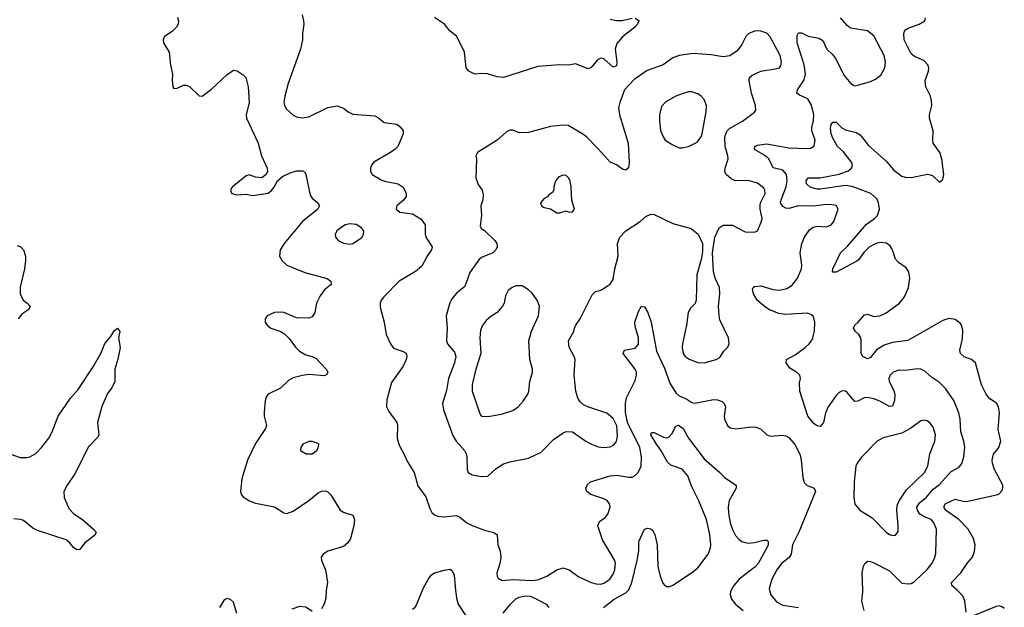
# Model space of a CAD drawing. Header units: inches. Extents: x 1649636 to 1815363, y 506543 to 641975.
# Tile 75 of 256: x 1701887 to 1708163, y 539891 to 543638. Entities that reach past the tile are written whole.
import ezdxf

# ---------------------------------------------------------------- set-up
doc = ezdxf.new("R2010")
doc.units = ezdxf.units.IN
doc.header["$MEASUREMENT"] = 0
doc.layers.add('B7503', color=7, linetype='Continuous')
doc.layers.add('B7504', color=7, linetype='Continuous')

msp = doc.modelspace()

# ---------------------------------------------------------------- linework, layer by layer
at = {"layer": 'B7503', "color": 5}
for points, elevation in [([(1703839.3, 540000), (1703837.6, 539950), (1703826.7, 539910), (1703810, 539882)], 420), ([(1704390, 539879.5), (1704407.3, 539892.7), (1704418.9, 539910), (1704455.1, 540000)], 420), ([(1704665.1, 540000), (1704670.2, 539950), (1704682.4, 539910), (1704734.7, 539830)], 420), ([(1705608.9, 539890), (1705676.5, 539943.5), (1705750, 539982.4), (1705767.2, 540000)], 420), ([(1706422.6, 540000), (1706417.1, 539990), (1706415, 539970), (1706423, 539943), (1706450, 539910.2), (1706498.9, 539870)], 420), ([(1706666.5, 540000), (1706673.7, 539970), (1706710, 539924.9), (1706750, 539904.4), (1706850.6, 539890)], 440), ([(1707269.7, 539869.7), (1707254.7, 539930), (1707260.7, 539990), (1707260.4, 540000)], 440), ([(1707919.5, 539859.5), (1707911.1, 539930), (1707899.5, 539959.5), (1707873.6, 539990), (1707862.2, 540000)], 420), ([(1703271.2, 539851.2), (1703250, 539924), (1703230, 539940.9), (1703210, 539946), (1703190, 539938), (1703160.5, 539890)], 420), ([(1704967.5, 539852.5), (1705015.3, 539910), (1705050, 539943.9), (1705070, 539955.4), (1705110, 539964), (1705140.8, 539960.8), (1705170.3, 539950), (1705241.6, 539910), (1705260.3, 539890)], 420), ([(1703750, 539863.6), (1703711.5, 539891.5), (1703670, 539896), (1703620.3, 539879.7)], 420), ([(1708162.7, 539882.7), (1708150, 539893.3), (1708130, 539900.5), (1708110, 539896.9), (1707970, 539838.4)], 420)]:
    msp.add_lwpolyline(points, dxfattribs=dict(at, elevation=elevation))
at = {"layer": 'B7504', "color": 5}
for points, elevation in [([(1702893.4, 543653.4), (1702898.4, 543630), (1702895.8, 543610), (1702886, 543590), (1702858, 543562), (1702810.5, 543530), (1702801.3, 543510), (1702803.7, 543490), (1702839.5, 543430), (1702847.7, 543347.8), (1702861.6, 543290), (1702859.1, 543250), (1702862.8, 543210), (1702870, 543198), (1702890, 543201), (1702930, 543221), (1702950, 543221), (1702970, 543211.3), (1703030, 543151.3), (1703050, 543150.8), (1703110, 543194.9), (1703210, 543288.4), (1703250, 543316.3), (1703272.5, 543312.5), (1703310, 543286.8), (1703328.2, 543268.2), (1703343.1, 543210), (1703348.8, 543110), (1703330.3, 543030), (1703332, 543010), (1703406.7, 542850), (1703428.9, 542768.9), (1703464, 542690), (1703466, 542670), (1703458, 542650), (1703430, 542628.7), (1703390, 542633.2), (1703350, 542649.3), (1703330, 542642.7), (1703240.5, 542570), (1703230.7, 542550), (1703238.8, 542530), (1703270, 542520.3), (1703330, 542526), (1703370, 542517.1), (1703470, 542531), (1703490, 542546), (1703509, 542570), (1703529, 542610), (1703561.7, 542638.3), (1703610, 542661.6), (1703650, 542674.4), (1703690, 542674), (1703704.5, 542664.5), (1703710.5, 542650.5), (1703738.8, 542518.8), (1703750, 542500.4), (1703786, 542470), (1703797.1, 542450), (1703786.7, 542430), (1703689.5, 542350.5), (1703573.4, 542210), (1703547.2, 542170), (1703542.4, 542130), (1703559.5, 542099.5), (1703590, 542072.7), (1703704.7, 542024.7), (1703847.3, 541987.3), (1703870.5, 541970), (1703872.7, 541950), (1703830, 541915.1), (1703802.6, 541877.4), (1703778.2, 541830), (1703767.7, 541770), (1703750, 541742.4), (1703730, 541734.3), (1703650, 541737.6), (1703570, 541769.7), (1703550, 541773.1), (1703510, 541770.9), (1703463, 541750), (1703450.4, 541730), (1703450.4, 541710), (1703463, 541690), (1703487.3, 541670), (1703550.3, 541650.4), (1703575.3, 541635.3), (1703605.1, 541605.1), (1703643.8, 541550), (1703670, 541524.4), (1703710, 541500.4), (1703750.3, 541490.3), (1703776.5, 541476.5), (1703840.7, 541410), (1703850.7, 541389.3), (1703844, 541376), (1703830, 541367.6), (1703730, 541374.7), (1703690.3, 541369.7), (1703630, 541353.7), (1703601.7, 541338.3), (1703550, 541288.3), (1703470, 541249.2), (1703458, 541230), (1703451.9, 541208.1), (1703444.9, 541135), (1703443.9, 541110), (1703459.6, 541050), (1703454.3, 541030), (1703390, 540934.7), (1703339.6, 540830), (1703302, 540710), (1703294, 540630), (1703298.8, 540610), (1703310, 540596), (1703350.4, 540570.4), (1703390, 540555.5), (1703510, 540530.4), (1703570, 540493.4), (1703590, 540488), (1703630, 540503.1), (1703729.1, 540570.9), (1703790, 540621.3), (1703810, 540630.3), (1703833.3, 540633.3), (1703850, 540627.7), (1703870, 540607.3), (1703930.3, 540510.4), (1703950, 540498), (1704010, 540478.8), (1704020.3, 540450), (1704015.9, 540410), (1703996.1, 540330), (1703977.4, 540302.6), (1703950, 540278), (1703850, 540249.8), (1703820.9, 540230), (1703809.1, 540210), (1703810.3, 540190), (1703836.4, 540130), (1703848, 540050), (1703839.3, 540000.7), (1703839.3, 540000)], 420), ([(1703688.1, 543668.1), (1703696.3, 543630), (1703698, 543610), (1703688.4, 543550), (1703688.2, 543510), (1703675.5, 543450), (1703596.9, 543230), (1703576.5, 543150), (1703570.4, 543110), (1703573.7, 543093.7), (1703585.5, 543070), (1703630, 543028.7), (1703650, 543018), (1703687.8, 543012.2), (1703730, 543018.4), (1703850, 543076.9), (1703910, 543088), (1703950, 543073.4), (1703981, 543050), (1704010, 543036.3), (1704150, 543024.4), (1704172.9, 543012.9), (1704210, 542983), (1704290.7, 542970.7), (1704313.2, 542953.2), (1704330.8, 542930), (1704331, 542910), (1704296.3, 542830), (1704278, 542810), (1704250.6, 542790), (1704144.9, 542730), (1704128.4, 542710), (1704122, 542690), (1704123.7, 542670), (1704133.4, 542650), (1704190, 542617), (1704211.5, 542608.5), (1704298, 542590), (1704330.7, 542570), (1704350.8, 542530), (1704351, 542510), (1704333.4, 542486.6), (1704291.3, 542450), (1704286, 542430), (1704310, 542411.3), (1704390, 542398.8), (1704445.8, 542365.8), (1704470.4, 542330.4), (1704470.3, 542270), (1704474.9, 542250), (1704515.5, 542190), (1704510.6, 542170), (1704485.5, 542134.5), (1704450, 542066.9), (1704410, 542032.1), (1704305.2, 541970), (1704206.9, 541870), (1704191.4, 541850), (1704183.9, 541830), (1704184.2, 541804.2), (1704210.6, 541709.4), (1704223, 541630), (1704250.3, 541570.3), (1704270, 541543.8), (1704330, 541522.4), (1704350, 541510.5), (1704354.6, 541490), (1704350.2, 541470), (1704331, 541429), (1704255.6, 541324.4), (1704226.9, 541213.1), (1704225.7, 541170), (1704238.5, 541138.5), (1704290.3, 541070), (1704295.3, 541050), (1704292.2, 540970), (1704305.1, 540925.1), (1704336, 540870), (1704358.2, 540818.2), (1704400.4, 540750), (1704425.1, 540665.1), (1704474.7, 540594.7), (1704500.7, 540520.7), (1704514.4, 540494.4), (1704530, 540480.7), (1704552.4, 540472.4), (1704590, 540468.7), (1704670, 540476), (1704690, 540467.2), (1704737.6, 540430), (1704771.4, 540411.4), (1704850, 540381.8), (1704907.9, 540367.9), (1704930, 540353), (1704934.6, 540290), (1704949.1, 540249.1), (1704953.6, 540210), (1704946.9, 540170), (1704928.4, 540108.4), (1704930.6, 540090), (1704937.5, 540077.5), (1704962, 540062), (1705032.5, 540067.5), (1705150, 540061.4), (1705190, 540065.9), (1705246.3, 540090), (1705310, 540129.2), (1705350, 540141.8), (1705389.3, 540129.3), (1705450, 540084.4), (1705530, 540048.5), (1705560.2, 540040.3), (1705590, 540038.9), (1705610, 540044.4), (1705648, 540070), (1705670, 540101.6), (1705679.3, 540130), (1705683.9, 540170), (1705680.4, 540190), (1705600.9, 540320.9), (1705572.6, 540410), (1705582.8, 540437.2), (1705617.5, 540462.5), (1705635.3, 540484.7), (1705649.8, 540530), (1705645.7, 540550), (1705630.8, 540570.8), (1705610, 540581.8), (1705527.3, 540610), (1705501.6, 540630), (1705495.6, 540650), (1705506.9, 540673.1), (1705526, 540690), (1705650, 540728.4), (1705693.3, 540733.3), (1705770, 540720.2), (1705790, 540721.5), (1705810, 540730.3), (1705829.7, 540750), (1705848.6, 540790), (1705849.9, 540850), (1705838.8, 540910), (1705761.4, 541070), (1705747.6, 541132.4), (1705748.4, 541191.6), (1705754, 541226), (1705810, 541336), (1705818.7, 541370), (1705817.4, 541390), (1705809.7, 541410), (1705732.3, 541510), (1705742.7, 541530), (1705810, 541544.2), (1705830.7, 541569.3), (1705830.9, 541610), (1705810, 541682), (1705808.4, 541710), (1705830, 541777.3), (1705850, 541810.8), (1705870, 541806), (1705890, 541770.8), (1705912.3, 541710), (1705944.9, 541524.9), (1705996.4, 541416.4), (1706030, 541320.7), (1706070, 541259), (1706090, 541239.8), (1706138.1, 541218.1), (1706170, 541196.9), (1706190, 541192.6), (1706310, 541216.9), (1706334.3, 541214.3), (1706363.4, 541203.4), (1706377.6, 541190), (1706386, 541170), (1706378, 541110), (1706379.5, 541090), (1706398.4, 541050), (1706415.6, 541035.6), (1706450, 541029), (1706550, 541041.3), (1706578.9, 541038.9), (1706608.2, 541028.2), (1706650, 540990.4), (1706670, 540982.6), (1706750, 540988.8), (1706770, 540984.9), (1706790, 540974.4), (1706830, 540927.3), (1706861.4, 540861.4), (1706868.7, 540828.7), (1706878, 540718), (1706887.1, 540687.1), (1706907.1, 540667.1), (1706950.3, 540650.3), (1706958.4, 540630), (1706853.6, 540370), (1706812.4, 540290), (1706804.5, 540230), (1706790.8, 540209.2), (1706742.3, 540170), (1706712.6, 540130), (1706680.8, 540070), (1706664.2, 540010), (1706666.5, 540000)], 440), ([(1705810, 543647.7), (1705833.2, 543633.2), (1705825.5, 543610), (1705808.4, 543590), (1705730, 543528.3), (1705693.4, 543486.6), (1705683.2, 543450), (1705692.9, 543370), (1705690, 543344.5), (1705670, 543335.1), (1705610, 543388.2), (1705590, 543392.8), (1705570, 543380.7), (1705530, 543332), (1705510, 543324.5), (1705430, 543356.3), (1705387.3, 543347.3), (1705330, 543349.6), (1705190, 543339.6), (1704970, 543269.8), (1704930, 543274.2), (1704868.6, 543291.4), (1704830, 543294), (1704790, 543289.5), (1704770, 543298), (1704749.2, 543310), (1704732.7, 543330), (1704722.9, 543430), (1704673.3, 543530), (1704627.6, 543567.6), (1704593.6, 543610), (1704530.9, 543650.9)], 440), ([(1705650, 543642), (1705690, 543632), (1705727.7, 543632.3), (1705790, 543648.2)], 440), ([(1707260.4, 540000), (1707257.6, 540110), (1707266.2, 540153.8), (1707273.2, 540170), (1707290, 540184), (1707310, 540182.4), (1707330, 540174.6), (1707430, 540123.6), (1707510, 540044.9), (1707550, 540039.5), (1707570, 540043.1), (1707590, 540054.6), (1707670, 540131.2), (1707701.6, 540170), (1707717.9, 540202.1), (1707725.6, 540234.4), (1707729.8, 540390), (1707712.5, 540430), (1707696.1, 540450), (1707648.9, 540468.9), (1707625.3, 540485.3), (1707608.7, 540510), (1707605.9, 540530), (1707622.1, 540557.9), (1707666.4, 540593.6), (1707710, 540644.3), (1707748.4, 540671.6), (1707823.9, 540756.1), (1707875.2, 540784.8), (1707892.6, 540807.4), (1707903.7, 540850), (1707910.6, 540910), (1707904.6, 540950), (1707885.3, 541010), (1707882.4, 541090), (1707872.1, 541130), (1707841.5, 541210), (1707786.8, 541286.8), (1707750, 541324), (1707699.1, 541359.1), (1707656.9, 541396.9), (1707630, 541409.7), (1707610, 541410.9), (1707530, 541399.7), (1707490, 541402.4), (1707454.8, 541390), (1707434.9, 541370), (1707426, 541350), (1707428, 541330), (1707457, 541277), (1707464.8, 541250), (1707463.5, 541210), (1707450, 541174), (1707430, 541171.2), (1707370, 541205.6), (1707330, 541220.4), (1707290, 541228.4), (1707270, 541225.7), (1707230, 541205.6), (1707210, 541202.9), (1707161, 541261), (1707150, 541268.6), (1707130, 541270.8), (1707110, 541260.3), (1707090, 541240.3), (1707039.8, 541170), (1707022.2, 541130), (1707010, 541069.2), (1706990, 541044.5), (1706970, 541047), (1706950, 541060.9), (1706910, 541109.4), (1706859.6, 541270), (1706857.5, 541322.5), (1706862.7, 541350), (1706859.3, 541370), (1706839, 541390), (1706795.6, 541415.6), (1706771.8, 541450), (1706774.5, 541470), (1706830, 541501.2), (1706893.4, 541546.6), (1706918.9, 541570), (1706932.8, 541590), (1706943.1, 541610), (1706952.5, 541652.5), (1706954.3, 541710), (1706945.7, 541745.7), (1706930, 541758.9), (1706906.5, 541766.5), (1706770, 541757.1), (1706725, 541765), (1706666.7, 541786.7), (1706642.1, 541802.1), (1706588.4, 541848.4), (1706563.5, 541890), (1706558.4, 541921.6), (1706560.9, 541930), (1706570, 541936.4), (1706610, 541941.5), (1706690, 541916.3), (1706730, 541913.7), (1706776, 541924), (1706810, 541945), (1706845, 541990), (1706869.8, 542050), (1706871.9, 542071.9), (1706861.1, 542150), (1706872, 542210), (1706888.6, 542251.4), (1706921.4, 542298.6), (1706945.3, 542314.7), (1706970, 542320.3), (1707030, 542317.4), (1707059.5, 542330), (1707076.4, 542350), (1707103.6, 542430), (1707092, 542452), (1707050, 542458.8), (1707010, 542457.7), (1706950, 542447.8), (1706850, 542449.8), (1706790, 542433.8), (1706770, 542435.4), (1706750, 542446.6), (1706736.1, 542470), (1706739.3, 542490), (1706772.2, 542572.2), (1706778.4, 542610), (1706774.9, 542650), (1706750, 542678.8), (1706690, 542693.5), (1706662.7, 542750), (1706630, 542776.5), (1706571.2, 542810), (1706571.5, 542828.5), (1706590, 542836.8), (1706650, 542846.3), (1706790, 542819.8), (1706910, 542816), (1706930, 542818.7), (1706950, 542834), (1706956.2, 542870), (1706936.5, 542930), (1706934.9, 542950), (1706946, 542994), (1706947.7, 543030), (1706932.8, 543092.8), (1706910, 543132.6), (1706857, 543157), (1706840.7, 543170), (1706844.8, 543190), (1706886.1, 543253.9), (1706894.5, 543290), (1706886.4, 543350), (1706842.9, 543490), (1706843.3, 543536.7), (1706850, 543554.8), (1706870, 543553.4), (1706912.4, 543532.4), (1706979.7, 543519.7), (1707004.9, 543504.9), (1707030.4, 543450), (1707070, 543413), (1707086.4, 543390), (1707141.5, 543281.5), (1707183.7, 543230), (1707200.4, 543220.4), (1707210, 543216.5), (1707230, 543219.6), (1707310, 543244.2), (1707341.3, 543258.7), (1707375, 543285), (1707400.8, 543330), (1707405.5, 543370), (1707397.1, 543410), (1707330, 543535.8), (1707290, 543567.6), (1707183.1, 543583.1), (1707160.9, 543600.9), (1707119.5, 543650)], 440), ([(1707862.2, 540000), (1707827.8, 540030), (1707826.6, 540050), (1707885.1, 540110), (1707930, 540175.8), (1707960.4, 540210), (1707973.7, 540246.3), (1707977, 540290), (1707967.1, 540330), (1707932.4, 540390), (1707873.5, 540450), (1707788.4, 540510), (1707776.5, 540530), (1707785.6, 540550), (1707850, 540580.9), (1707910, 540566), (1707930, 540567.6), (1708113.1, 540606.9), (1708130, 540614.4), (1708147.2, 540632.8), (1708154, 540650), (1708154, 540670), (1708099.8, 540770), (1708086.8, 540810), (1708085.6, 540830), (1708093.5, 540866.5), (1708128, 540910), (1708139.7, 540950), (1708123.8, 541023.8), (1708132.5, 541130), (1708125.7, 541170), (1708112.4, 541192.4), (1708070, 541220.5), (1708047.7, 541250), (1708017.4, 541310), (1707978.7, 541450), (1707952.7, 541470), (1707907.3, 541487.3), (1707884.4, 541510), (1707879.8, 541530), (1707896.7, 541603.3), (1707897.6, 541657.6), (1707889.9, 541689.9), (1707881.8, 541701.8), (1707850, 541725.8), (1707810, 541731.7), (1707770, 541718.6), (1707547.5, 541592.5), (1707450, 541580.2), (1707397.7, 541562.3), (1707347.5, 541532.5), (1707310, 541482.6), (1707290, 541474.7), (1707260.7, 541490), (1707249.7, 541510), (1707250.8, 541590), (1707247.3, 541610), (1707236.3, 541630), (1707214, 541650), (1707201.6, 541670), (1707209.6, 541690), (1707230, 541707), (1707270, 541753.7), (1707290, 541759.5), (1707330, 541745.4), (1707370, 541749.4), (1707410, 541768.1), (1707495.2, 541830), (1707526.4, 541870), (1707552.8, 541930), (1707561, 541990), (1707553.6, 542030), (1707536.2, 542056.2), (1707488.7, 542088.7), (1707470, 542109.7), (1707449.8, 542170), (1707435.7, 542195.7), (1707411.7, 542211.7), (1707376.3, 542216.3), (1707350, 542212.1), (1707302.5, 542190), (1707266.3, 542153.7), (1707233.6, 542106.4), (1707222.2, 542097.8), (1707090, 542028.5), (1707068, 542028), (1707069.8, 542050), (1707118.5, 542150), (1707165.2, 542194.8), (1707285.2, 542334.8), (1707334.8, 542370), (1707354.8, 542390), (1707368.2, 542430), (1707361.4, 542470), (1707350, 542495.3), (1707312.9, 542530), (1707193.9, 542573.9), (1707150, 542579.9), (1706990, 542556.2), (1706970, 542557.5), (1706926, 542570), (1706902, 542590), (1706900.5, 542610), (1706911.6, 542628.4), (1706989.3, 542629.3), (1707110, 542653.2), (1707166.9, 542673.1), (1707189.2, 542690.8), (1707194.7, 542710), (1707188.4, 542730), (1707136.6, 542796.6), (1707099.8, 542830), (1707070, 542881.6), (1707059.8, 542910), (1707054.7, 542945.3), (1707059.5, 542970), (1707070, 542984), (1707090, 542984), (1707128, 542948), (1707150, 542934.9), (1707218, 542918), (1707244.2, 542904.2), (1707296.2, 542836.2), (1707410, 542735.3), (1707458.9, 542678.9), (1707510, 542640.7), (1707530, 542634.2), (1707570, 542632.4), (1707672.4, 542652.4), (1707704.1, 542644.1), (1707750, 542601), (1707770, 542618), (1707777.6, 542650), (1707764.2, 542750), (1707752.6, 542790), (1707709.8, 542850), (1707706.2, 542870), (1707709.8, 542930), (1707686.2, 543010), (1707685.1, 543030), (1707699.8, 543090), (1707699.3, 543119.3), (1707692.3, 543150), (1707662.4, 543210), (1707657.6, 543250), (1707679.7, 543310), (1707681.3, 543330), (1707676.3, 543350), (1707650, 543377.4), (1707590, 543402), (1707570, 543420.5), (1707525.3, 543510), (1707521.6, 543550), (1707529.4, 543570), (1707550, 543584.4), (1707619, 543610), (1707655.1, 543630), (1707661.2, 543650)], 420), ([(1701870, 542198.8), (1701890, 542191.3), (1701910, 542171), (1701922.6, 542130), (1701922.7, 542102.8), (1701916.3, 542050), (1701888.6, 541931.4), (1701890.2, 541890.2), (1701908.4, 541848.4), (1701934.9, 541830), (1701952.7, 541810), (1701944.4, 541790), (1701900.3, 541759.7), (1701876.5, 541730)], 380), ([(1701830, 540866.5), (1701890, 540846.3), (1701930, 540845.4), (1701951.8, 540850), (1701990, 540872.3), (1702026.2, 540910), (1702072.2, 540970), (1702092.7, 541010), (1702131.6, 541110), (1702210, 541223.6), (1702259.5, 541280.5), (1702355.7, 541424.3), (1702403.7, 541510), (1702430, 541573.7), (1702465.3, 541614.7), (1702490, 541654.8), (1702510.7, 541670.7), (1702524.7, 541650), (1702516, 541610), (1702527.3, 541547.3), (1702512, 541472), (1702493, 541410), (1702492.2, 541330), (1702473.1, 541290), (1702446.8, 541253.2), (1702409.4, 541170.6), (1702382, 541070), (1702390.2, 540990), (1702385.2, 540974.8), (1702325, 540915), (1702238.2, 540741.8), (1702189.5, 540670), (1702168.9, 540630), (1702170.1, 540590), (1702200.4, 540520.4), (1702230, 540488.4), (1702290, 540449.1), (1702358, 540390), (1702373, 540370), (1702366, 540350), (1702300.5, 540299.5), (1702270, 540259.5), (1702250, 540256.3), (1702230, 540271.1), (1702203.7, 540303.7), (1702182, 540322), (1701999.5, 540379.5), (1701970, 540395.8), (1701910, 540443.5), (1701891.7, 540451.7), (1701850, 540454.5)], 380), ([(1705767.2, 540000), (1705770, 540002.9), (1705788.8, 540050), (1705823.2, 540190), (1705833.5, 540250), (1705833.3, 540310), (1705869, 540390), (1705890, 540396), (1705910, 540391.3), (1705921.4, 540381.4), (1705935.1, 540355.1), (1705948.9, 540288.9), (1705955.1, 540150), (1705969, 540089), (1705984.2, 540050), (1705994.6, 540034.6), (1706010, 540023.1), (1706030, 540022.8), (1706050, 540032.8), (1706169.8, 540110), (1706210, 540142), (1706274.7, 540230), (1706289.9, 540270), (1706291.6, 540290), (1706285.2, 540354.8), (1706263.6, 540450), (1706215.8, 540570), (1706170, 540659.2), (1706144.7, 540730), (1706110, 540770.6), (1706037.7, 540797.7), (1706015.7, 540815.7), (1705973.3, 540893.3), (1705945.3, 540930), (1705909.8, 540990), (1705914, 541006), (1705930, 541006), (1705990, 540974.9), (1706010, 540972.2), (1706023.3, 540976.7), (1706042.9, 540997.1), (1706070, 541046), (1706087, 541053), (1706114.9, 541030), (1706149.1, 540969.1), (1706250, 540836.9), (1706350.2, 540750.2), (1706379.1, 540719.1), (1706453, 540670), (1706454.4, 540650), (1706407.9, 540572.1), (1706402, 540530), (1706403.6, 540490), (1706416, 540430), (1706430, 540387.4), (1706450, 540348.9), (1706470, 540324.4), (1706490.1, 540310.1), (1706510, 540303.2), (1706530, 540300.2), (1706570, 540304.3), (1706630, 540319.6), (1706650, 540319.5), (1706657.4, 540310), (1706656.5, 540290), (1706648.3, 540270), (1706594.1, 540170), (1706572.3, 540147.7), (1706472.7, 540070), (1706439, 540030), (1706422.6, 540000)], 420), ([(1704455.1, 540000), (1704459.1, 540010), (1704490, 540068.2), (1704510, 540094.9), (1704530, 540110.4), (1704591.4, 540128.6), (1704630, 540133), (1704643.1, 540123.1), (1704655.2, 540095.3), (1704665.1, 540000)], 420)]:
    msp.add_lwpolyline(points, dxfattribs=dict(at, elevation=elevation))
for points, elevation in [([(1706590, 543567), (1706570, 543565.1), (1706534.8, 543550), (1706515.5, 543530), (1706490, 543479), (1706460.7, 543439.3), (1706412.7, 543407.3), (1706370, 543400.5), (1706294.3, 543414.3), (1706178.5, 543421.5), (1706090.2, 543409.8), (1706050, 543394.7), (1705987.3, 543350), (1705887.1, 543312.9), (1705804.2, 543255.8), (1705741.3, 543190), (1705711.4, 543110), (1705704.1, 543075.9), (1705710.2, 543030), (1705764.7, 542850), (1705772.5, 542727.5), (1705766.8, 542693.2), (1705750, 542679), (1705730, 542685.2), (1705691.5, 542711.5), (1705650, 542729.6), (1705574.7, 542814.7), (1705498.7, 542890), (1705470, 542912.4), (1705383.5, 542963.5), (1705350, 542965.1), (1705270, 542955.6), (1705130, 542918.4), (1705070, 542917.2), (1705030, 542934), (1705010, 542934), (1704990, 542922.7), (1704930.6, 542870), (1704804, 542790), (1704794, 542770), (1704797.3, 542750), (1704794.9, 542630), (1704810, 542586), (1704834, 542550), (1704840.9, 542520.9), (1704838.3, 542490), (1704825.8, 542450), (1704830.2, 542390), (1704822.5, 542322.5), (1704827.2, 542307.2), (1704850, 542294), (1704914.4, 542230), (1704928.4, 542210), (1704930.4, 542190), (1704921.6, 542170), (1704902, 542150), (1704830, 542120.5), (1704814.2, 542105.8), (1704755.3, 542024.7), (1704723.4, 541936.6), (1704670, 541894.3), (1704641.7, 541858.3), (1704627.8, 541832.2), (1704604.8, 541750), (1704611, 541670), (1704606.2, 541590), (1704612.9, 541570), (1704657.7, 541517.7), (1704667.2, 541490), (1704658.9, 541450), (1704620.2, 541350), (1704606.3, 541273.7), (1704581.1, 541190), (1704588.8, 541150), (1704646.7, 540986.7), (1704668.5, 540950), (1704722, 540890), (1704731.8, 540870), (1704736.5, 540850), (1704739.3, 540770), (1704745.5, 540750), (1704770, 540736.4), (1704830, 540724.9), (1704870, 540728), (1704924, 540776), (1704970, 540804.6), (1705010, 540818.3), (1705130, 540842.6), (1705210, 540880.9), (1705290, 540960.4), (1705350, 541003.8), (1705370, 541012.7), (1705410, 541010.6), (1705495.5, 540950), (1705530.6, 540930), (1705573.3, 540913.3), (1705610, 540909.1), (1705650, 540914.3), (1705672.9, 540927.1), (1705691.3, 540948.7), (1705697.2, 540982.8), (1705692.5, 541047.5), (1705670, 541093.8), (1705630, 541128.7), (1705508.2, 541168.2), (1705481.1, 541181.1), (1705460.1, 541200.1), (1705444.2, 541224.2), (1705431.3, 541270), (1705420.5, 541370), (1705427.6, 541470), (1705421.6, 541490), (1705388, 541550), (1705384, 541590), (1705419.5, 541650), (1705422, 541670), (1705432, 541690), (1705459.6, 541730), (1705536.4, 541883.6), (1705556.3, 541903.7), (1705590, 541913), (1705638.3, 541941.7), (1705650, 541950.8), (1705670, 541981), (1705680.5, 542050), (1705701.3, 542130), (1705696.3, 542210), (1705711.3, 542250), (1705750, 542290.4), (1705841.2, 542350), (1705878, 542382), (1705910, 542397.1), (1705930, 542396.4), (1706050, 542337.4), (1706166.6, 542306.6), (1706210.5, 542270.5), (1706238.8, 542210), (1706238, 542158), (1706230.5, 542109.5), (1706203.8, 542010), (1706198, 541850), (1706192.4, 541827.6), (1706162, 541798), (1706148.4, 541770), (1706137.6, 541690), (1706110.4, 541570.4), (1706108.8, 541548.8), (1706114.9, 541510), (1706129.1, 541489.1), (1706153.3, 541473.3), (1706210, 541452.2), (1706250.4, 541450.4), (1706325.2, 541470), (1706350, 541483.1), (1706375.3, 541524.7), (1706399.5, 541550), (1706409.5, 541570), (1706405.1, 541610), (1706350, 541724), (1706344.2, 541750), (1706340.7, 541810), (1706349.5, 541890), (1706347.3, 541930), (1706320.7, 541990), (1706309.4, 542030), (1706302.7, 542150), (1706317, 542250), (1706346, 542310), (1706371.7, 542328.3), (1706430, 542328.5), (1706510, 542284.9), (1706570, 542282), (1706589.5, 542290.5), (1706613.9, 542346.1), (1706619.1, 542370), (1706605.8, 542430), (1706605.7, 542454.3), (1706609.2, 542470.8), (1706637.7, 542530), (1706636.8, 542550), (1706630, 542562.4), (1706590, 542596), (1706530, 542611.5), (1706450, 542610.9), (1706422, 542622), (1706389.7, 542650), (1706381, 542670), (1706383.1, 542690), (1706402.8, 542750), (1706401.4, 542770), (1706383.2, 542830), (1706381.9, 542890), (1706393.8, 542926.2), (1706410, 542944.5), (1706493.6, 542990), (1706571.4, 543048.6), (1706578.3, 543061.7), (1706576.3, 543090), (1706550.9, 543170), (1706536.9, 543250), (1706538, 543270), (1706555.8, 543284.2), (1706609.8, 543310.2), (1706714.5, 543325.5), (1706729.7, 543330.3), (1706737.6, 543342.4), (1706743.1, 543370), (1706734, 543410), (1706670, 543529.3), (1706650, 543552), (1706610, 543565.1)], 460), ([(1706170, 543176.9), (1706150, 543176.9), (1706110, 543165.7), (1706070, 543149.7), (1706005.4, 543114.6), (1705976.7, 543083.3), (1705964.9, 543030), (1705964, 542990), (1705971.4, 542931.4), (1705987.6, 542890), (1706002, 542870), (1706050, 542838.7), (1706090, 542821.1), (1706110, 542819.6), (1706150, 542828.9), (1706204.1, 542855.9), (1706229.6, 542890.4), (1706237, 542910), (1706263.1, 543050), (1706263.9, 543090), (1706249.8, 543129.8), (1706230.7, 543150.7), (1706210, 543164)], 480), ([(1705350, 542646), (1705324.1, 542635.9), (1705302.8, 542610), (1705291.6, 542571.6), (1705291.3, 542550), (1705283.6, 542536.4), (1705259.6, 542520.4), (1705250.9, 542509.1), (1705230, 542498), (1705206, 542470), (1705212, 542450), (1705230, 542441), (1705270, 542431.3), (1705310, 542406.8), (1705330, 542406), (1705370, 542418), (1705390, 542411.3), (1705410, 542412), (1705422, 542430), (1705406, 542486), (1705402, 542570), (1705395.1, 542610), (1705385.2, 542630), (1705370, 542645.2)], 480), ([(1703990, 542335.8), (1703961, 542330), (1703910, 542292.7), (1703897.3, 542270), (1703900.5, 542250), (1703916.3, 542230), (1703950, 542212.2), (1703990, 542206.3), (1704010, 542210.4), (1704058.6, 542241.4), (1704069.3, 542250), (1704078, 542270), (1704079.3, 542290), (1704066, 542310), (1704031.1, 542331.1)], 440), ([(1705090, 541940.7), (1705050, 541940.5), (1705024.9, 541930), (1705000.4, 541910), (1704982.4, 541877.6), (1704975.2, 541830), (1704964.9, 541810), (1704930, 541771.3), (1704890, 541745.6), (1704860.5, 541719.5), (1704834.7, 541685.3), (1704823.5, 541656.5), (1704818.6, 541610), (1704827, 541510), (1704794.7, 541410), (1704771.3, 541311.3), (1704771, 541270), (1704821.1, 541121.1), (1704831, 541110), (1704870, 541107.2), (1704956.8, 541123.2), (1705030, 541146.3), (1705063, 541170), (1705095.8, 541204.2), (1705126.6, 541250), (1705132.8, 541270), (1705138, 541330), (1705154.3, 541390), (1705154.7, 541410), (1705137.6, 541470), (1705132.8, 541590), (1705148, 541652), (1705193.5, 541750), (1705200.5, 541810), (1705185.6, 541850), (1705150, 541897), (1705130, 541915.6)], 480), ([(1707650, 541083.5), (1707630, 541079.7), (1707564.9, 541030), (1707510, 541000.3), (1707390, 540970.8), (1707352.2, 540950), (1707254.3, 540850), (1707224.9, 540810), (1707216.5, 540790), (1707205.2, 540690), (1707203.7, 540590), (1707209, 540549), (1707241.6, 540510), (1707320.9, 540460.9), (1707410.4, 540370), (1707430, 540355.3), (1707450, 540348.9), (1707470, 540350.5), (1707485.3, 540374.7), (1707486.7, 540413.3), (1707477.4, 540510), (1707480.6, 540539.4), (1707491.8, 540570), (1707540.3, 540639.7), (1707654.2, 540750), (1707674.3, 540790), (1707689, 540870), (1707719.3, 540950), (1707724.5, 540990), (1707710, 541039.6), (1707690, 541064.7), (1707670, 541078.9)], 460), ([(1703750, 540949), (1703730, 540949), (1703691.3, 540930), (1703678.8, 540910), (1703676, 540890), (1703712, 540870), (1703750, 540868.5), (1703781.2, 540890), (1703790, 540904.7), (1703793.2, 540930), (1703790, 540935.3)], 440)]:
    msp.add_lwpolyline(points, close=True, dxfattribs=dict(at, elevation=elevation))

doc.saveas('drawing.dxf')
